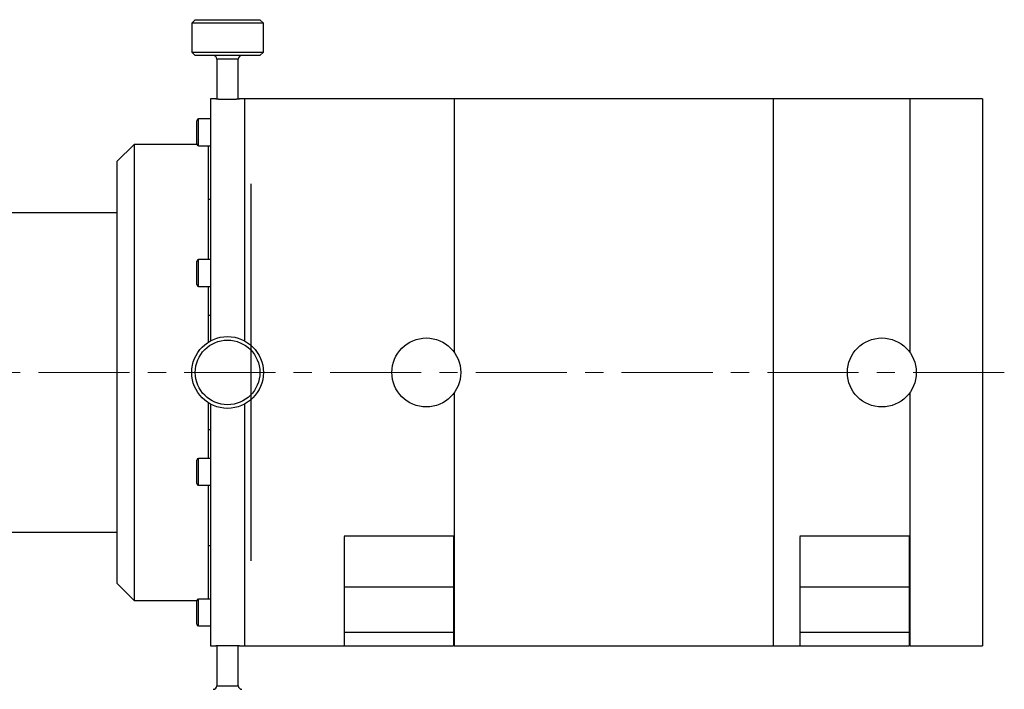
# Model space of a CAD drawing. Header units: inches. Extents: x 1.9 to 39.7, y 1.6 to 33.
# Tile 9 of 20: x 7.3 to 12.7, y 16.1 to 19.8. Entities that reach past the tile are written whole.
import ezdxf

# ---------------------------------------------------------------- set-up
doc = ezdxf.new("R2010")
doc.units = ezdxf.units.IN
doc.header["$MEASUREMENT"] = 0
doc.linetypes.add('CENTERX2', pattern=[0.8, 0.5, -0.1, 0.1, -0.1])

msp = doc.modelspace()

# ---------------------------------------------------------------- linework, layer by layer
at = {"color": 7, "linetype": 'Continuous', "lineweight": 25}
for p, q in [((8.2616, 19.7724), (8.2419, 19.7527)), ((8.2419, 19.7527), (8.2419, 19.5952)), ((8.6311, 19.7527), (8.2419, 19.7527)), ((8.2616, 19.7724), (8.6118, 19.7724)), ((8.6118, 19.7724), (8.6159, 19.7724)), ((8.6356, 19.7527), (8.6159, 19.7724)), ((8.6356, 19.7527), (8.6311, 19.7527)), ((8.6356, 19.5952), (8.6356, 19.7527)), ((8.2419, 19.5952), (8.2616, 19.5755)), ((8.2419, 19.5952), (8.6356, 19.5952)), ((8.6159, 19.5755), (8.2616, 19.5755)), ((8.6159, 19.5755), (8.6356, 19.5952)), ((8.3797, 19.5558), (8.3797, 19.3379)), ((8.4978, 19.5558), (8.3797, 19.5558)), ((8.4978, 19.3379), (8.4978, 19.5558)), ((8.3738, 19.3381), (8.3448, 19.3381)), ((8.3448, 19.3381), (8.3448, 18.4121)), ((8.5323, 19.3381), (8.5037, 19.3381)), ((9.6823, 19.3381), (8.5323, 19.3381)), ((8.5323, 19.3381), (8.5323, 18.4121)), ((8.5323, 19.3381), (8.5323, 18.0113)), ((11.4323, 19.3381), (9.6823, 19.3381)), ((9.6823, 19.3381), (9.6823, 17.949)), ((12.1823, 19.3381), (11.4323, 19.3381)), ((11.4323, 19.3381), (11.4323, 16.3381)), ((12.5823, 19.3381), (12.1823, 19.3381)), ((12.1823, 19.3381), (12.1823, 17.949)), ((12.5823, 19.3381), (12.5823, 16.3381)), ((8.2696, 19.0908), (8.2696, 19.2184)), ((8.3448, 19.2283), (8.2794, 19.2283)), ((8.2794, 19.081), (8.2794, 19.2283)), ((7.9256, 19.0881), (7.8318, 18.9944)), ((8.2699, 19.0881), (7.9256, 19.0881)), ((7.9256, 19.0881), (7.9256, 16.5881)), ((8.2794, 19.081), (8.3448, 19.081)), ((8.3318, 19.081), (8.3318, 18.457)), ((7.8318, 18.9944), (7.8318, 16.6819)), ((8.3323, 18.8981), (8.3318, 18.8985)), ((8.3323, 18.8981), (8.3323, 18.457)), ((8.3323, 18.7881), (8.3448, 18.7881)), ((7.8318, 18.7131), (5.1299, 18.7131)), ((8.2696, 18.3196), (8.2696, 18.4472)), ((8.3448, 18.457), (8.2794, 18.457)), ((8.2794, 18.3098), (8.2794, 18.457)), ((8.3448, 18.4121), (8.3448, 18.0111)), ((8.5323, 18.4121), (8.5323, 18.0113)), ((8.2794, 18.3098), (8.3448, 18.3098)), ((8.3318, 18.3098), (8.3318, 18.0034)), ((8.3323, 18.3098), (8.3323, 18.0037)), ((8.3448, 18.1503), (8.3323, 18.1503)), ((9.6823, 17.7272), (9.6823, 16.3381)), ((9.6823, 17.7272), (9.6823, 16.9408)), ((12.1823, 17.7272), (12.1823, 16.9408)), ((12.1823, 17.7272), (12.1823, 16.3381)), ((8.3318, 17.6728), (8.3318, 17.3664)), ((8.3323, 17.6725), (8.3323, 17.3664)), ((8.3448, 17.6651), (8.3448, 16.3381)), ((8.5323, 17.6649), (8.5323, 16.3381)), ((8.3323, 17.5259), (8.3448, 17.5259)), ((8.2696, 17.229), (8.2696, 17.3566)), ((8.3448, 17.3664), (8.2794, 17.3664)), ((8.2794, 17.2192), (8.2794, 17.3664)), ((8.2794, 17.2192), (8.3448, 17.2192)), ((8.3318, 17.2192), (8.3318, 16.5952)), ((8.3323, 17.2192), (8.3323, 16.7781)), ((5.1299, 16.9631), (7.8318, 16.9631)), ((9.6823, 16.9408), (9.0783, 16.9408)), ((9.0783, 16.9381), (9.0783, 16.6631)), ((9.6783, 16.9408), (9.6783, 16.6631)), ((12.1823, 16.9408), (11.5783, 16.9408)), ((11.5783, 16.9381), (11.5783, 16.6631)), ((12.1783, 16.9408), (12.1783, 16.6631)), ((8.3448, 16.8881), (8.3323, 16.8881)), ((8.3318, 16.7777), (8.3323, 16.7781)), ((7.8318, 16.6819), (7.9256, 16.5881)), ((9.0783, 16.6631), (9.0783, 16.4131)), ((9.0783, 16.6631), (9.6783, 16.6631)), ((9.6783, 16.6631), (9.6783, 16.4131)), ((11.5783, 16.6631), (11.5783, 16.4131)), ((11.5783, 16.6631), (12.1783, 16.6631)), ((12.1783, 16.6631), (12.1783, 16.4131)), ((7.9256, 16.5881), (8.2699, 16.5881)), ((8.3448, 16.5952), (8.2794, 16.5952)), ((8.2794, 16.4866), (8.2794, 16.5952)), ((8.2696, 16.4913), (8.2696, 16.5854)), ((8.2696, 16.4578), (8.2696, 16.4913)), ((8.2794, 16.4479), (8.2794, 16.4866)), ((8.2794, 16.4479), (8.3448, 16.4479)), ((9.0783, 16.4131), (9.6783, 16.4131)), ((9.0783, 16.4131), (9.0783, 16.3381)), ((9.6783, 16.4131), (9.6783, 16.3381)), ((11.5783, 16.4131), (12.1783, 16.4131)), ((11.5783, 16.4131), (11.5783, 16.3381)), ((12.1783, 16.4131), (12.1783, 16.3381)), ((8.3448, 16.3381), (8.3738, 16.3381)), ((8.3797, 16.3383), (8.3797, 16.1204)), ((8.4978, 16.1204), (8.4978, 16.3383)), ((8.5036, 16.3381), (8.5323, 16.3381)), ((8.5323, 16.3381), (9.0783, 16.3381)), ((9.0783, 16.3381), (9.6783, 16.3381)), ((9.6823, 16.3381), (11.4323, 16.3381)), ((11.4323, 16.3381), (11.5783, 16.3381)), ((11.5783, 16.3381), (12.1783, 16.3381)), ((12.1823, 16.3381), (12.5823, 16.3381)), ((8.3797, 16.1204), (8.4978, 16.1204))]:
    msp.add_line(p, q, dxfattribs=at)
at = {"color": 7, "linetype": 'Continuous'}
msp.add_line((8.5663, 18.8716), (8.5663, 16.8046), dxfattribs=at)
at = {"color": 7, "linetype": 'CENTERX2', "lineweight": 18}
msp.add_line((12.7013, 17.8381), (1.8949, 17.8381), dxfattribs=at)
at = {"color": 7, "linetype": 'Continuous', "lineweight": 25}
for centre, radius in [((8.4388, 17.8381), 0.1969), ((8.4388, 17.8381), 0.1772), ((9.5293, 17.8381), 0.189), ((12.0293, 17.8381), 0.189)]:
    msp.add_circle(centre, radius, dxfattribs=at)
for centre, radius, start, end in [((8.36, 19.5558), 0.0197, 0, 90), ((8.5175, 19.5558), 0.0197, 90, 180), ((8.2794, 19.2184), 0.00984, 90, 180), ((8.2794, 19.0908), 0.00984, 180, 270), ((8.2794, 18.4472), 0.00984, 90, 180), ((8.2794, 18.3196), 0.00984, 180, 270), ((8.2794, 17.3566), 0.00984, 90, 180), ((8.2794, 17.229), 0.00984, 180, 270), ((8.2794, 16.5854), 0.00984, 90, 180), ((8.2794, 16.4578), 0.00984, 180, 270), ((8.36, 16.1204), 0.0197, 270, 0), ((8.5175, 16.1204), 0.0197, 180, 270)]:
    msp.add_arc(centre, radius, start, end, dxfattribs=at)
for points, knots in [([(8.3738, 19.3381), (8.3738, 19.3381), (8.3737, 19.3381), (8.3743, 19.3381), (8.3757, 19.338), (8.378, 19.3379), (8.3809, 19.3378), (8.3846, 19.3377), (8.3891, 19.3375), (8.3941, 19.3374), (8.3997, 19.3372), (8.4058, 19.3371), (8.4123, 19.3369), (8.4192, 19.3368), (8.4263, 19.3367), (8.4335, 19.3367), (8.4408, 19.3367), (8.4481, 19.3367), (8.4553, 19.3368), (8.4623, 19.3369), (8.4689, 19.337), (8.4752, 19.3371), (8.481, 19.3373), (8.4863, 19.3374), (8.4899, 19.3376), (8.4931, 19.3377), (8.4959, 19.3378), (8.4983, 19.3379), (8.501, 19.338), (8.5028, 19.3381), (8.5036, 19.3381), (8.5039, 19.3381), (8.5033, 19.3381), (8.5029, 19.3381)], [0, 0, 0, 0, 0.00812, 0.035045, 0.085189, 0.110283, 0.137187, 0.18735, 0.212453, 0.239365, 0.289568, 0.314691, 0.341627, 0.391829, 0.416952, 0.443891, 0.494053, 0.519156, 0.546072, 0.596216, 0.62131, 0.648214, 0.698391, 0.723501, 0.750422, 0.775548, 0.800674, 0.8258, 0.852741, 0.902932, 0.928048, 0.954981, 1, 1, 1, 1]), ([(8.5036, 16.3381), (8.5037, 16.3381), (8.5038, 16.3381), (8.5034, 16.3381), (8.5023, 16.3382), (8.5002, 16.3383), (8.4973, 16.3384), (8.4938, 16.3385), (8.4896, 16.3387), (8.4846, 16.3388), (8.4792, 16.339), (8.4732, 16.3391), (8.4667, 16.3393), (8.46, 16.3394), (8.4529, 16.3394), (8.4457, 16.3395), (8.4384, 16.3395), (8.4311, 16.3395), (8.4239, 16.3394), (8.4169, 16.3394), (8.4101, 16.3392), (8.4038, 16.3391), (8.3978, 16.339), (8.3924, 16.3388), (8.3876, 16.3386), (8.3844, 16.3385), (8.3816, 16.3384), (8.3792, 16.3383), (8.3772, 16.3382), (8.3751, 16.3382), (8.3739, 16.3381), (8.3737, 16.3381), (8.3739, 16.3381), (8.374, 16.3381)], [0, 0, 0, 0, 0.009283, 0.036029, 0.061818, 0.114271, 0.140998, 0.166796, 0.219268, 0.246004, 0.271822, 0.324337, 0.351096, 0.376914, 0.42943, 0.45619, 0.481988, 0.534461, 0.561199, 0.586987, 0.63944, 0.666167, 0.691973, 0.74446, 0.771204, 0.797026, 0.823027, 0.849595, 0.876358, 0.90217, 0.954673, 0.981427, 1, 1, 1, 1])]:
    msp.add_open_spline(points, degree=3, knots=knots, dxfattribs=at)

doc.saveas('drawing.dxf')
